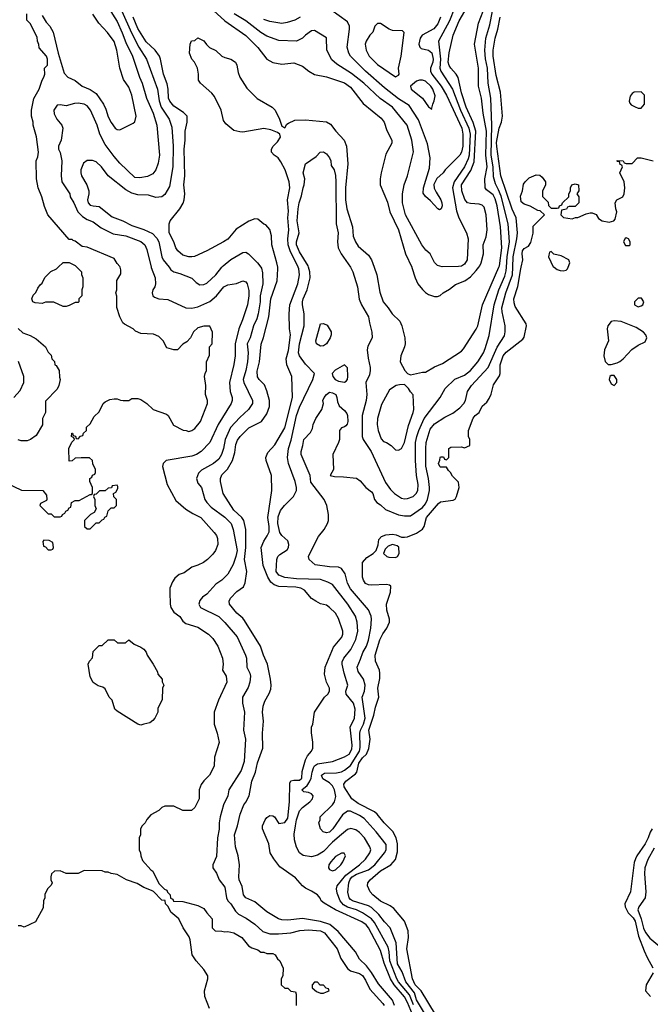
# Model space of a CAD drawing. Header units: inches. Extents: x 1793402 to 1900366, y 320852 to 470679.
# Tile 51 of 256: x 1861000 to 1865212, y 335079 to 341654. Entities that reach past the tile are written whole.
import ezdxf

# ---------------------------------------------------------------- set-up
doc = ezdxf.new("R2010")
doc.units = ezdxf.units.IN
doc.header["$MEASUREMENT"] = 0
doc.layers.add('B8363', color=7, linetype='Continuous')
doc.layers.add('B8364', color=7, linetype='Continuous')

msp = doc.modelspace()

# ---------------------------------------------------------------- linework, layer by layer
at = {"layer": 'B8363', "color": 4}
for points, elevation in [([(1860910, 338562), (1861012.7, 338512.7), (1861154, 338510), (1861179.6, 338479.6), (1861182, 338450), (1861178, 338442), (1861138, 338422), (1861134, 338410), (1861190, 338354), (1861210, 338354), (1861230, 338334), (1861270, 338334), (1861282, 338338), (1861286, 338350), (1861302, 338358), (1861307.3, 338372.7), (1861322, 338378), (1861330, 338394), (1861342, 338398), (1861346, 338430), (1861370, 338442), (1861396.4, 338443.6), (1861470, 338482), (1861478, 338482), (1861486, 338490), (1861486, 338530), (1861468, 338570), (1861468, 338590), (1861482, 338598), (1861487.3, 338612.7), (1861502, 338618), (1861506, 338630), (1861506, 338650), (1861488.4, 338688.4), (1861486, 338710), (1861467.3, 338727.3), (1861410, 338728), (1861370, 338726), (1861351.6, 338708.4), (1861330, 338706), (1861328, 338790), (1861347.3, 338832.7), (1861366, 338850), (1861362, 338862), (1861346, 338870), (1861347.3, 338892.7), (1861352.7, 338892.7), (1861358, 338878), (1861372.7, 338872.7), (1861378, 338858), (1861390, 338854), (1861407.3, 338872.7), (1861422, 338878), (1861427.3, 338892.7), (1861446, 338910), (1861447.3, 338932.7), (1861470, 338954), (1861496.4, 339003.6), (1861530, 339034), (1861558, 339090), (1861570, 339102), (1861603.1, 339116.9), (1861630, 339122), (1861650, 339122), (1861672.7, 339112.7), (1861691.6, 339111.6), (1861728.4, 339111.6), (1861750, 339124.7), (1861790, 339124.7), (1861810, 339118), (1861850, 339091.3), (1861891.1, 339051.1), (1861979.8, 339019.8), (1861992, 339010), (1862027.1, 338947.1), (1862091.6, 338911.6), (1862111.1, 338911.1), (1862130, 338904.7), (1862150, 338911.3), (1862170, 338924.7), (1862208.7, 338970), (1862254, 339090), (1862254, 339110), (1862242, 339150), (1862244, 339210), (1862235.3, 339270), (1862238, 339290), (1862248, 339310), (1862248, 339370), (1862267.3, 339412.7), (1862268, 339470), (1862286, 339490), (1862287.3, 339567.3), (1862270, 339606), (1862230, 339608), (1862190, 339595.3), (1862162, 339570), (1862142, 339530), (1862116.9, 339503.1), (1862090, 339488), (1862054, 339450), (1862030, 339448), (1861983.1, 339463.1), (1861958, 339510), (1861930, 339538), (1861894.6, 339554.6), (1861810, 339558), (1861774.6, 339574.6), (1861758, 339590), (1861700.2, 339620.2), (1861688.7, 339630), (1861669.3, 339669.3), (1861648.4, 339731.6), (1861648.4, 339808.4), (1861642, 339830), (1861648, 339850), (1861648.9, 339911.1), (1861676.4, 339956.4), (1861676.4, 339983.6), (1861671.7, 340000)], 176), ([(1861382.2, 340000), (1861412, 339970), (1861412.7, 339952.7), (1861422, 339930), (1861422, 339870), (1861414, 339850), (1861414, 339810), (1861394, 339790), (1861394, 339770), (1861390, 339766), (1861370, 339766), (1861330, 339746), (1861310, 339738), (1861290, 339738), (1861227.3, 339767.3), (1861172.7, 339767.3), (1861150, 339758), (1861103.1, 339763.1), (1861088.9, 339768.9), (1861082, 339790), (1861090, 339814), (1861108.4, 339831.6), (1861120.2, 339859.8), (1861136.4, 339883.6), (1861150, 339894), (1861168.9, 339931.1), (1861208.9, 339971.1), (1861246, 339990), (1861256.5, 340000)], 176), ([(1861877.5, 340000), (1861878, 339998), (1861904, 339930), (1861908, 339890), (1861902, 339870), (1861888.7, 339850), (1861884, 339830), (1861889.1, 339809.1), (1861900.2, 339800.2), (1861929.3, 339789.3), (1861990, 339785.2), (1862109.5, 339729.5), (1862150, 339727), (1862190, 339735.1), (1862270, 339772.3), (1862314, 339810), (1862362.8, 339870), (1862390, 339882.7), (1862447.1, 339892.9), (1862490, 339908.7), (1862510, 339902), (1862519, 339890), (1862530, 339846), (1862531.6, 339810), (1862522, 339750), (1862489.3, 339650), (1862462.9, 339590), (1862439.6, 339490), (1862438.4, 339410), (1862429.5, 339350.5), (1862402, 339230), (1862406, 339170), (1862419.3, 339130), (1862419.3, 339110), (1862412.7, 339090), (1862326.6, 338950), (1862269.2, 338830), (1862213.2, 338770), (1862182, 338750), (1862150, 338739.1), (1861978, 338710), (1861959, 338690), (1861954, 338670), (1861985.2, 338550), (1862042.5, 338442.5), (1862110, 338385.2), (1862155.5, 338355.5), (1862210, 338329.2), (1862299, 338230), (1862314, 338210), (1862321.2, 338190), (1862324, 338150), (1862309, 338110), (1862290, 338084.7), (1862255.3, 338050), (1862228, 338030), (1862190, 338011), (1862150, 337998), (1862099, 337961), (1862066, 337950), (1862036.4, 337923.6), (1862020.4, 337899.6), (1862003.1, 337856.9), (1862002, 337830), (1862004, 337750), (1862010, 337728), (1862030, 337698), (1862069.1, 337669.1), (1862090, 337638), (1862110, 337622), (1862190, 337597.2), (1862262, 337550), (1862290, 337522), (1862324, 337470), (1862355.3, 337390), (1862359, 337350), (1862354, 337310), (1862379, 337270), (1862384, 337230), (1862328.7, 337110), (1862298, 337030), (1862298, 336950), (1862319, 336890), (1862332.9, 336827.1), (1862302, 336730), (1862298, 336670), (1862268, 336610), (1862230, 336572), (1862213.2, 336546.8), (1862199, 336510), (1862198, 336450), (1862170, 336394), (1862147.3, 336372.7), (1862090, 336372), (1862030, 336402), (1861970, 336402), (1861950, 336392), (1861930, 336372), (1861876.4, 336343.6), (1861850, 336314), (1861838, 336290), (1861818, 336270), (1861808, 336250), (1861808, 336210), (1861798, 336190), (1861798, 336110), (1861808, 336090), (1861808.7, 336070), (1861820.2, 336040.2), (1861876.4, 335976.4), (1861888.4, 335968.4), (1861930, 335886), (1861967.3, 335847.3), (1861982, 335842), (1861987.3, 335827.3), (1862006, 335810), (1862007.3, 335787.3), (1862022, 335782), (1862027.3, 335767.3), (1862090, 335766), (1862190, 335738), (1862230, 335718), (1862248.9, 335688.9), (1862286, 335650), (1862286, 335590), (1862306, 335570), (1862350, 335568), (1862370, 335562), (1862390, 335564), (1862430, 335556), (1862484.1, 335524.1), (1862529.3, 335469.3), (1862550, 335455.3), (1862590, 335442), (1862610, 335428), (1862630, 335428), (1862650, 335418), (1862690, 335418), (1862706, 335410), (1862723.1, 335383.1), (1862738, 335370), (1862760.4, 335320.4), (1862758, 335270), (1862746, 335250), (1862746, 335210), (1862770, 335186), (1862790, 335186), (1862810, 335166), (1862842, 335162), (1862847.3, 335147.3), (1862846, 335070)], 172), ([(1861997.4, 340000), (1862010, 339984), (1862030, 339969), (1862070, 339959), (1862150, 339928), (1862178, 339898), (1862202.7, 339882.7), (1862230, 339885.2), (1862250, 339894), (1862310, 339949.3), (1862350.8, 340000)], 168), ([(1862610.5, 340000), (1862614.5, 339994.5), (1862622.7, 339962.7), (1862625.1, 339890), (1862606, 339810), (1862605.6, 339770), (1862593.6, 339690), (1862584.4, 339655.6), (1862560.7, 339610), (1862538.4, 339530), (1862518.4, 339490), (1862525.6, 339430), (1862521.6, 339370), (1862511.6, 339310), (1862493.6, 339250), (1862496.2, 339230), (1862556, 339110), (1862556, 339090), (1862529.2, 339050), (1862470, 338996.3), (1862407, 338930), (1862371.8, 338850), (1862360.7, 338790), (1862347, 338750), (1862330, 338718.8), (1862294, 338690), (1862213.8, 338646.2), (1862194.2, 338625.8), (1862181.2, 338590), (1862190, 338558), (1862214, 338530), (1862237.2, 338450), (1862249.5, 338429.5), (1862278, 338398), (1862370, 338332), (1862411.8, 338290), (1862425.6, 338250), (1862451.5, 338110), (1862444.5, 338070), (1862424.8, 338015.2), (1862390, 337951.3), (1862350, 337911), (1862310, 337884.7), (1862250, 337818), (1862221.5, 337798.5), (1862204.1, 337775.9), (1862197.2, 337750), (1862207.5, 337727.5), (1862330, 337669.2), (1862370, 337629.2), (1862451.7, 337531.7), (1862509.3, 337410), (1862515.1, 337390), (1862518, 337330), (1862538, 337290), (1862542.7, 337270), (1862537.2, 337230), (1862525.2, 337194.8), (1862489.1, 337129.1), (1862489, 337090), (1862501.2, 337030), (1862496, 336910), (1862509.3, 336850), (1862500.1, 336699.9), (1862479.1, 336640.9), (1862398, 336510), (1862389.3, 336470), (1862361.2, 336410), (1862339, 336330), (1862333.2, 336290), (1862332.1, 336247.9), (1862321.2, 336190), (1862313.6, 336066.4), (1862289.4, 336010.6), (1862289.2, 335990), (1862315.1, 335955.1), (1862332.7, 335910), (1862370, 335862), (1862380.9, 335790), (1862389.2, 335770), (1862410, 335749), (1862440.8, 335700.8), (1862461, 335681), (1862513.8, 335653.8), (1862570, 335613.2), (1862624.9, 335564.9), (1862670, 335549.6), (1862729.6, 335549.6), (1862810, 335556.2), (1862871.9, 335571.9), (1862930, 335575.6), (1863009.6, 335569.6), (1863035.2, 335555.2), (1863120.9, 335450), (1863144.8, 335384.8), (1863190, 335317.2), (1863210, 335302), (1863270, 335285.1), (1863290, 335271.8), (1863310, 335241.2), (1863339.1, 335179.1), (1863425.3, 335085.3), (1863434, 335070)], 168), ([(1863504.4, 335070), (1863490, 335107), (1863396.3, 335216.3), (1863350.8, 335290.8), (1863315.6, 335335.6), (1863270, 335379.3), (1863242, 335430), (1863126.1, 335566.1), (1863071.8, 335611.8), (1863008.5, 335631.5), (1862890, 335651.5), (1862790, 335640.7), (1862750, 335642.9), (1862728.7, 335650), (1862650, 335696), (1862570, 335762.7), (1862509.6, 335789.6), (1862496, 335810), (1862486.6, 335866.6), (1862466.6, 335910), (1862463.7, 335930), (1862469.3, 336010.7), (1862459.5, 336070), (1862440.7, 336130), (1862434, 336210), (1862454.5, 336270), (1862471.9, 336348.1), (1862497.2, 336410), (1862511.5, 336428.5), (1862531.8, 336470), (1862551.5, 336568.5), (1862575.1, 336630), (1862589.5, 336690.5), (1862624, 336790), (1862620.9, 336890), (1862629.4, 336970), (1862622, 337030), (1862627, 337070), (1862637.5, 337102.5), (1862666.8, 337153.2), (1862676.6, 337183.4), (1862679.3, 337210), (1862676, 337250), (1862656, 337350), (1862629.3, 337410), (1862609.3, 337470), (1862502, 337642), (1862490, 337657.2), (1862449.7, 337689.6), (1862402, 337750), (1862399, 337770), (1862409, 337790), (1862450, 337834.8), (1862494, 337866), (1862506.8, 337893.2), (1862516.3, 337970), (1862501.7, 338050), (1862510.9, 338130), (1862509.6, 338249.6), (1862498, 338310), (1862483.7, 338330), (1862430, 338379.3), (1862359.3, 338490), (1862340.9, 338570), (1862340.9, 338590), (1862350, 338614.8), (1862388, 338652), (1862422, 338710), (1862437.4, 338762.6), (1862442.8, 338817.2), (1862454.2, 338845.8), (1862472.3, 338870), (1862531.3, 338928.7), (1862616, 338970), (1862650, 339022.8), (1862667.6, 339070), (1862667.6, 339110), (1862650, 339175.3), (1862634.3, 339214.3), (1862599.3, 339250), (1862587.9, 339267.9), (1862585.6, 339305.6), (1862601.3, 339370), (1862613.1, 339486.9), (1862629.6, 339530.4), (1862664.7, 339670), (1862677.4, 339790), (1862719.6, 339910), (1862725.1, 339990), (1862723.4, 340000)], 164), ([(1863623.9, 335010), (1863590, 335091.6), (1863570, 335128.2), (1863501.4, 335210), (1863476.8, 335250), (1863434.7, 335354.7), (1863410, 335439.3), (1863330, 335589.3), (1863313.6, 335610), (1863286, 335630), (1863110, 335709.7), (1863034.5, 335754.5), (1863013.2, 335770), (1863006.6, 335786.6), (1862988.7, 335810), (1862950, 335835.3), (1862910, 335854), (1862890, 335869), (1862843.3, 335923.3), (1862737.2, 335997.2), (1862697.2, 336050), (1862674, 336090), (1862665.2, 336150), (1862620.9, 336250), (1862622.9, 336270), (1862639.5, 336310), (1862650, 336326.8), (1862670, 336339.1), (1862690, 336337.3), (1862701, 336330), (1862730, 336287.3), (1862770, 336294), (1862790, 336321), (1862802.6, 336430), (1862804.2, 336555.8), (1862810, 336570.5), (1862830, 336576.4), (1862870, 336576.3), (1862883.7, 336590), (1862887.5, 336632.5), (1862909.5, 336710.5), (1862921.6, 336738.4), (1862949, 336770), (1862957.2, 336790), (1862959, 336830), (1862948.9, 336891.1), (1862948.9, 336928.9), (1862957.2, 336950), (1862969.2, 337030), (1863035.3, 337130), (1863058, 337150), (1863068.7, 337170), (1863068.7, 337190), (1863049, 337230), (1863036.4, 337283.6), (1863041.2, 337330), (1863096.2, 337463.8), (1863152.3, 337530), (1863159.3, 337550), (1863159.3, 337570), (1863130, 337655.3), (1863109, 337690), (1863069.5, 337729.5), (1863050, 337744), (1863010, 337754), (1862978, 337770), (1862949.3, 337789.3), (1862903.3, 337843.3), (1862877.1, 337857.1), (1862844, 337864), (1862730, 337867.7), (1862699.4, 337879.4), (1862678.3, 337898.3), (1862657.3, 337930), (1862626.3, 338010), (1862614, 338130), (1862629.7, 338170.4), (1862653.4, 338206.6), (1862665.6, 338234.4), (1862666.3, 338270), (1862656.9, 338330), (1862684, 338510), (1862681.2, 338610), (1862647.3, 338710), (1862645.1, 338730), (1862657.1, 338762.9), (1862705.1, 338814.9), (1862770.9, 338929.1), (1862822.4, 339130), (1862818, 339270), (1862785.1, 339350), (1862780.7, 339390), (1862794.5, 339445.5), (1862809.6, 339549.6), (1862803, 339590), (1862799.7, 339690), (1862804.2, 339750), (1862857.4, 339890), (1862868.2, 339950), (1862864.7, 339990), (1862859.9, 340000)], 156), ([(1863630, 335075.1), (1863602.7, 335142.7), (1863530, 335229.7), (1863519.2, 335250), (1863472, 335370), (1863468.5, 335430), (1863460.1, 335460.1), (1863370, 335625.1), (1863349.8, 335649.8), (1863290.8, 335690.8), (1863249.2, 335710), (1863190, 335727.2), (1863163.5, 335743.5), (1863139.5, 335770), (1863120.1, 335820.1), (1863117, 335850), (1863120.9, 335870), (1863177.8, 335942.2), (1863269.4, 336010), (1863310, 336047.7), (1863339.5, 336090), (1863344.5, 336110), (1863339.5, 336130), (1863302.7, 336190), (1863270, 336225.2), (1863244.5, 336244.5), (1863211.9, 336251.9), (1863190, 336245.1), (1863150, 336213.3), (1863090, 336160.5), (1863030, 336098.4), (1862990, 336075.1), (1862950, 336062.7), (1862893.6, 336073.6), (1862869.5, 336089.5), (1862849.3, 336129.3), (1862836.4, 336176.4), (1862834, 336214), (1862842.4, 336270), (1862850, 336311.3), (1862869.5, 336370), (1862888, 336392), (1862937.2, 336430), (1862955.1, 336450), (1862959.3, 336470), (1862950, 336484), (1862930, 336492.7), (1862898, 336498), (1862884, 336510), (1862919.5, 336540.5), (1862936.5, 336563.5), (1862947.1, 336590), (1862952.8, 336630), (1862962, 336658), (1862970, 336670.6), (1862990, 336683.8), (1863090, 336699.5), (1863170, 336730.3), (1863199.6, 336750), (1863218, 336782), (1863221.7, 336810), (1863206.6, 336930), (1863237, 336990), (1863241.1, 337050), (1863229.7, 337090), (1863181.6, 337150), (1863178.4, 337170), (1863192, 337210), (1863167.6, 337290), (1863153.2, 337350), (1863153.6, 337366.4), (1863165.2, 337390), (1863211.4, 337448.6), (1863244.4, 337515.6), (1863258.4, 337570), (1863254, 337630), (1863243.7, 337670), (1863192, 337750), (1863090, 337881.2), (1863058, 337898), (1863010, 337914.5), (1862850, 337919.6), (1862770, 337929.5), (1862730, 337944), (1862713.2, 337970), (1862718, 338050), (1862725.2, 338070), (1862736.5, 338083.5), (1862786.3, 338113.7), (1862796, 338130), (1862798, 338150), (1862790, 338173.2), (1862750, 338209.2), (1862738.4, 338230), (1862724.7, 338290), (1862725.6, 338334.4), (1862743, 338377), (1862769.2, 338410), (1862829.2, 338470), (1862849.2, 338510), (1862849.2, 338530), (1862839.3, 338570), (1862796, 338690), (1862789, 338730), (1862795.1, 338790), (1862814.3, 338845.7), (1862850, 339011), (1862870, 339066), (1862959, 339250), (1862968.7, 339290), (1862910, 339352.3), (1862868.4, 339408.4), (1862862.4, 339430), (1862868, 339490), (1862899.5, 339610), (1862901.2, 339690), (1862889.4, 339749.4), (1862889.6, 339770), (1862894, 339790), (1862920.9, 339850), (1862939.7, 339930), (1862937.4, 339970), (1862928.8, 340000)], 152), ([(1863716.8, 334996.8), (1863650, 335109.6), (1863636, 335156), (1863579.8, 335230), (1863555.1, 335295), (1863524, 335350), (1863514.3, 335490), (1863475.1, 335590), (1863437.2, 335630), (1863399.5, 335679.5), (1863350, 335725.6), (1863330, 335736.9), (1863224, 335770), (1863210, 335778), (1863201.6, 335790), (1863192, 335828), (1863199.1, 335890), (1863206.4, 335913.6), (1863221.1, 335930), (1863250, 335948), (1863330, 335975.8), (1863371.8, 336010), (1863437, 336090), (1863447, 336110), (1863447, 336147), (1863382, 336230), (1863300.1, 336320.1), (1863270, 336340.7), (1863210, 336369), (1863190, 336368.7), (1863156.8, 336343.2), (1863090.8, 336250), (1863070, 336229.2), (1863050, 336224), (1863028, 336230), (1863008.7, 336250), (1862998, 336290), (1863008, 336310), (1863008, 336330), (1863090, 336412), (1863102, 336430), (1863112.7, 336467.3), (1863103.7, 336510), (1863090, 336537.2), (1863070, 336558), (1863025.1, 336585.1), (1863016, 336610), (1863036.6, 336623.4), (1863115.4, 336624.6), (1863149.6, 336630.4), (1863170, 336642), (1863210, 336673.4), (1863269.7, 336770), (1863273.9, 336793.9), (1863272.6, 336890), (1863276.9, 336910), (1863296.8, 336950), (1863306.6, 336990), (1863286.6, 337130), (1863302.7, 337170), (1863306.6, 337210), (1863296, 337250), (1863260.1, 337300.1), (1863253.6, 337330), (1863277, 337383), (1863291.1, 337428.9), (1863315.6, 337470), (1863329.4, 337509.4), (1863345.1, 337590), (1863349.5, 337650), (1863347, 337670), (1863330, 337713.2), (1863210, 337854), (1863189.5, 337890), (1863173.8, 337953.8), (1863150, 337989), (1863130, 337997.2), (1863070, 337999.3), (1862973.2, 338013.2), (1862934, 338050), (1862929.2, 338070), (1862941.5, 338098.5), (1862996.5, 338203.5), (1863034, 338250), (1863056, 338290), (1863062.7, 338310), (1863062.7, 338350), (1863052.3, 338410), (1863032.7, 338450), (1862945.6, 338565.6), (1862939.3, 338610), (1862879.5, 338750), (1862879.5, 338770), (1862892, 338810), (1862897.2, 338850), (1862942, 338898), (1862956.5, 338923.5), (1862961.2, 338950), (1862977.2, 338990), (1863017.2, 339050), (1863029, 339090), (1863024, 339110), (1863034, 339130), (1863050, 339151.3), (1863070, 339166), (1863090, 339162.8), (1863110.8, 339150), (1863118.8, 339130), (1863122, 339102), (1863134.4, 339074.4), (1863170, 339044.7), (1863184.5, 339024.5), (1863190.4, 339010.4), (1863192.7, 338970), (1863187.5, 338952.5), (1863178.5, 338941.5), (1863170, 338934), (1863150, 338928.7), (1863136, 338910), (1863135.5, 338850), (1863130.5, 338830), (1863090.7, 338750), (1863096, 338650), (1863074, 338610), (1863103.5, 338603.5), (1863162, 338602), (1863250, 338591.3), (1863274.4, 338574.4), (1863311.3, 338530), (1863350, 338501), (1863358.8, 338490), (1863370.6, 338450.6), (1863386, 338430), (1863410, 338414.8), (1863444, 338384), (1863530, 338348), (1863570, 338340.5), (1863610, 338340.7), (1863690, 338396.3), (1863710, 338420.7), (1863723.6, 338450), (1863736.2, 338510), (1863736.2, 338530), (1863729.6, 338590), (1863712.3, 338672.3), (1863712.6, 338790), (1863715.8, 338830), (1863741.4, 338918.6), (1863770, 338954.9), (1863840.1, 338999.9), (1863893.1, 339026.9), (1863939.1, 339060.9), (1863966, 339090), (1863977, 339110), (1863990, 339170.8), (1864017, 339210), (1864128.5, 339331.6), (1864190, 339467.3), (1864237.2, 339542.8), (1864243.7, 339570), (1864242.9, 339610), (1864222, 339702), (1864219.7, 339730), (1864247.3, 339830), (1864290.9, 339950), (1864293.4, 340000)], 148), ([(1863776.3, 335010), (1863681.3, 335170), (1863642.6, 335210), (1863623.1, 335250), (1863585.1, 335450), (1863595.9, 335524.1), (1863594, 335570), (1863570, 335634), (1863499.3, 335719.3), (1863475.6, 335735.6), (1863410, 335767.6), (1863358, 335810), (1863342, 335830), (1863323.7, 335870), (1863326, 335890), (1863340.9, 335910), (1863409.8, 335970.2), (1863479.3, 336010), (1863510, 336046.8), (1863522.7, 336097.3), (1863523, 336150), (1863515.1, 336190), (1863491.8, 336231.8), (1863434.5, 336290), (1863388.5, 336348.4), (1863370, 336365.1), (1863260.1, 336420.1), (1863219.6, 336450), (1863167.6, 336530), (1863164.5, 336550), (1863178, 336570), (1863242.6, 336617.4), (1863251.1, 336630), (1863265, 336690), (1863290, 336725.7), (1863317, 336750), (1863332.8, 336787.2), (1863340.5, 336850), (1863331.1, 336910), (1863365.7, 337010), (1863376.2, 337063.8), (1863398.4, 337130), (1863391.8, 337190), (1863404.8, 337255.2), (1863406.6, 337290), (1863402.7, 337310), (1863376, 337370), (1863375.1, 337410), (1863406.5, 337513.5), (1863426.5, 337553.5), (1863452.7, 337590), (1863469.3, 337630), (1863469.3, 337650), (1863452.3, 337710), (1863449.3, 337750), (1863476, 337830), (1863478, 337870), (1863470, 337878), (1863450, 337882), (1863350, 337877.2), (1863330, 337879), (1863310, 337889.2), (1863296, 337910), (1863289.6, 337930), (1863289.4, 338030), (1863318, 338062), (1863362, 338090), (1863382, 338110), (1863393.6, 338146.4), (1863398, 338182), (1863416.5, 338203.5), (1863445.4, 338214.6), (1863490, 338217.3), (1863513.7, 338213.7), (1863550, 338198.8), (1863570, 338198.8), (1863590, 338200.7), (1863650, 338224), (1863690, 338251), (1863700.9, 338270), (1863716.2, 338330), (1863796.6, 338423.4), (1863810, 338434.8), (1863894.6, 338445.4), (1863908.4, 338451.6), (1863918, 338470), (1863935.3, 338530), (1863930, 338566), (1863890, 338606), (1863878, 338630), (1863863.1, 338643.1), (1863850, 338666), (1863810, 338666), (1863806, 338670), (1863798, 338690), (1863807.3, 338712.7), (1863808, 338730), (1863810, 338734), (1863830, 338734), (1863838, 338718), (1863850, 338714), (1863866, 338730), (1863866, 338790), (1863880.4, 338799.6), (1863950, 338802), (1863970, 338794), (1864006, 338810), (1864006, 338850), (1863998, 338870), (1863998, 338910), (1864030, 338992), (1864042, 339010), (1864069, 339031), (1864090, 339072), (1864120.4, 339099.6), (1864136.4, 339123.6), (1864150, 339154), (1864164.8, 339215.2), (1864205.4, 339274.6), (1864209.5, 339290.5), (1864209.6, 339350), (1864229.6, 339410), (1864250, 339433), (1864360.2, 339519.8), (1864370, 339534), (1864385.2, 339610), (1864382, 339622), (1864310, 339738), (1864302, 339762), (1864300.9, 339790), (1864328, 339872), (1864346.6, 339990), (1864349, 340000)], 144), ([(1863210.5, 340000), (1863224.9, 339970), (1863257.3, 339870), (1863267.9, 339787.9), (1863282.8, 339750), (1863330.8, 339670), (1863336, 339630), (1863352.7, 339567.3), (1863354, 339530), (1863325.4, 339474.6), (1863322, 339450), (1863327.1, 339392.9), (1863342, 339330), (1863342, 339310), (1863336.8, 339283.2), (1863311.3, 339230), (1863318.8, 339150), (1863314, 339110), (1863288, 339010), (1863287.7, 338870), (1863293.4, 338850), (1863347.7, 338770), (1863443.1, 338563.1), (1863476.7, 338516.7), (1863502.8, 338490), (1863550, 338458.8), (1863570, 338454.8), (1863590, 338457.3), (1863628.7, 338470), (1863649.3, 338490), (1863658.4, 338510), (1863661.6, 338550), (1863649.6, 338610), (1863643.6, 338710), (1863644.2, 338830), (1863651.8, 338870), (1863665.6, 338910), (1863701.6, 338990), (1863809, 339130), (1863842, 339190), (1863907.5, 339252.5), (1863970, 339280.7), (1864010, 339310.7), (1864060.9, 339370), (1864098, 339430), (1864110, 339458), (1864135.9, 339544.1), (1864168.2, 339750), (1864201.1, 339850), (1864239.6, 339940.4), (1864250, 339976), (1864251.4, 340000)], 152), ([(1863368.3, 340000), (1863386, 339950), (1863406.4, 339833.6), (1863427.3, 339770), (1863461, 339730), (1863486.8, 339690), (1863539.5, 339639.5), (1863553.4, 339610), (1863573, 339530), (1863574, 339490), (1863570.7, 339470), (1863546, 339410), (1863542, 339370), (1863572, 339310), (1863590, 339292), (1863610, 339282), (1863690, 339301), (1863710, 339301), (1863770, 339334.8), (1863823.2, 339356.8), (1863950, 339441), (1863964.1, 339455.9), (1864050, 339586), (1864060.9, 339610), (1864092, 339750), (1864201.1, 340000)], 156), ([(1863618.3, 340000), (1863618.8, 339998.8), (1863640.7, 339930), (1863658.8, 339890), (1863690, 339851), (1863710, 339831), (1863730, 339818.8), (1863770, 339806), (1863790, 339804.7), (1863808.9, 339811.1), (1863828, 339830), (1863870, 339854), (1863910, 339885.5), (1863974, 339910), (1864010, 339936.3), (1864050, 339979.1), (1864066, 340000)], 164), ([(1864568.9, 340000), (1864590, 339985.5), (1864610, 339978), (1864630, 339976.3), (1864650, 339981), (1864659, 339990), (1864663.1, 340000)], 144), ([(1860990, 339592), (1861022, 339562), (1861070, 339544.7), (1861110, 339522), (1861172, 339470), (1861190, 339434), (1861210, 339414), (1861214, 339390), (1861231.6, 339371.6), (1861234, 339350), (1861243.6, 339343.6), (1861264.7, 339310), (1861266, 339266), (1861271.3, 339250), (1861262, 339210), (1861250, 339186), (1861172.7, 339107.3), (1861172, 339030), (1861152, 338990), (1861151.6, 338948.4), (1861110, 338878), (1861072, 338850), (1861050, 338842), (1861010, 338842), (1860990, 338848)], 176), ([(1860962, 339130), (1861003.1, 339176.9), (1861028, 339230), (1861028, 339270), (1860992.1, 339372.1)], 176), ([(1865224.7, 336250), (1865210.6, 336229.4), (1865198.4, 336190), (1865178.7, 336150), (1865121.6, 336070), (1865112.4, 336050), (1865105.2, 336025.2), (1865078.8, 335830), (1865043, 335750), (1865044.9, 335730), (1865064.6, 335690), (1865096.8, 335656.8), (1865110, 335633.4), (1865133.2, 335533.2), (1865170, 335436), (1865190, 335391), (1865230, 335322)], 144), ([(1865237.7, 336122.2), (1865194.7, 336045.3), (1865175.8, 335990), (1865172.4, 335950), (1865181.6, 335830), (1865178, 335790), (1865136.3, 335730), (1865128, 335710), (1865150.2, 335650.2), (1865166.5, 335586.5), (1865179.1, 335559.1), (1865210, 335520.5), (1865290, 335453)], 148), ([(1862268, 335050), (1862236, 335130), (1862234.8, 335170), (1862256, 335250), (1862256, 335270), (1862230.6, 335310.6), (1862178, 335370), (1862152, 335410), (1862138, 335510), (1862131.3, 335530), (1862091.3, 335590), (1862062, 335650), (1862010, 335694), (1861992.7, 335732.7), (1861974, 335750), (1861972.7, 335772.7), (1861950, 335774), (1861892.7, 335832.7), (1861879.6, 335839.6), (1861830, 335858), (1861785.4, 335885.4), (1861714, 335910), (1861650, 335944.7), (1861610, 335952), (1861590, 335962), (1861570, 335962), (1861550, 335971.3), (1861430, 335972), (1861390, 335952), (1861310, 335951.3), (1861270, 335971), (1861232.5, 335967.5), (1861213.2, 335950), (1861208.7, 335930), (1861208, 335910), (1861218, 335890), (1861210, 335874), (1861186, 335850), (1861168.4, 335811.6), (1861168, 335790), (1861158, 335770), (1861156.4, 335723.6), (1861106, 335630), (1861030, 335594), (1861010, 335602), (1860990, 335602)], 172), ([(1865230.3, 335289.6), (1865184, 335210), (1865181, 335170), (1865213.4, 335130)], 144)]:
    msp.add_lwpolyline(points, dxfattribs=dict(at, elevation=elevation))
for points, elevation in [([(1865130, 339794), (1865106.8, 339770), (1865106.8, 339750), (1865130, 339736), (1865150, 339742.8), (1865162, 339750), (1865168.7, 339770), (1865153.6, 339793.6)], 144), ([(1864970, 339643.7), (1864950, 339639), (1864927.3, 339610), (1864924, 339590), (1864933.4, 339510), (1864906.8, 339450), (1864901, 339410), (1864911, 339371), (1864930, 339352), (1864951.1, 339351.1), (1864990, 339362.8), (1865009.4, 339370.6), (1865031.8, 339388.2), (1865089.6, 339450.4), (1865130, 339481), (1865177.2, 339502.8), (1865188.7, 339530), (1865182, 339550), (1865166.3, 339566.3), (1865118.4, 339598.4), (1865017.6, 339637.6)], 144), ([(1863010, 339474), (1862982, 339490), (1862979, 339510), (1863010, 339622), (1863030, 339624.7), (1863054.8, 339614.8), (1863081, 339570), (1863081, 339550), (1863074.8, 339530), (1863050, 339489), (1863030, 339475.3)], 148), ([(1863170, 339349), (1863106.9, 339313.1), (1863086.8, 339290), (1863090.6, 339270), (1863107.3, 339250), (1863130, 339240.4), (1863170, 339234), (1863181.2, 339238.8), (1863189.2, 339250), (1863192.3, 339270), (1863189.3, 339329.3)], 152), ([(1864970, 339278), (1864950, 339278), (1864942, 339270), (1864938, 339250), (1864950, 339222), (1864970, 339212), (1864988, 339230), (1864988, 339250)], 144), ([(1863570, 339218), (1863536.4, 339216.4), (1863514, 339210), (1863470, 339182), (1863415.9, 339084.1), (1863390.7, 338990), (1863387.7, 338950), (1863394, 338910), (1863414.4, 338854.4), (1863430, 338838), (1863450.7, 338830.7), (1863482, 338810), (1863510, 338782), (1863530, 338778), (1863550, 338791.3), (1863569.2, 338830), (1863596.6, 338943.4), (1863629.2, 339030), (1863632.7, 339050), (1863628.7, 339148.7), (1863610, 339168), (1863598, 339190)], 156), ([(1861650, 338546), (1861618, 338542), (1861612.7, 338527.3), (1861590, 338526), (1861571.6, 338508.4), (1861532.7, 338507.3), (1861510, 338486), (1861498, 338482), (1861494, 338470), (1861502, 338450), (1861502, 338410), (1861511.6, 338388.4), (1861496.9, 338363.1), (1861474, 338350), (1861434, 338310), (1861434, 338270), (1861450, 338254), (1861470, 338254), (1861510, 338294), (1861530, 338294), (1861550, 338314), (1861562, 338318), (1861568, 338332), (1861582, 338338), (1861590, 338374), (1861610, 338394), (1861630, 338394), (1861646, 338410), (1861646, 338450), (1861628.4, 338468.4), (1861626, 338490), (1861642, 338498), (1861656.4, 338523.6), (1861656.4, 338536.4)], 176), ([(1861162, 338178), (1861154, 338170), (1861158, 338138), (1861172.7, 338132.7), (1861190, 338114), (1861210, 338114), (1861222, 338118), (1861226, 338130), (1861222, 338162), (1861196.4, 338176.4)], 176), ([(1863490, 338149), (1863462, 338138), (1863441.4, 338118.6), (1863431, 338090), (1863451.3, 338070), (1863464.9, 338064.9), (1863510, 338062), (1863524, 338070), (1863535.1, 338090), (1863532.3, 338132.3), (1863521.2, 338141.2)], 144), ([(1861810, 336942), (1861790, 336948.7), (1861650, 337035.3), (1861635.3, 337050), (1861618, 337110), (1861598, 337130), (1861570, 337186), (1861556.4, 337196.4), (1861524.7, 337204.7), (1861490, 337228.7), (1861470, 337266), (1861458, 337350), (1861466, 337370), (1861487.3, 337392.7), (1861490, 337434), (1861530, 337474), (1861550, 337474), (1861590, 337512), (1861630, 337512), (1861652.7, 337492.7), (1861670, 337492), (1861707.3, 337492.7), (1861730, 337512), (1861763.6, 337483.6), (1861810, 337464.7), (1861830, 337451.3), (1861844.7, 337430), (1861851.3, 337410), (1861892, 337350), (1861919.6, 337299.6), (1861923.6, 337283.6), (1861952, 337250), (1861952.7, 337232.7), (1861962, 337210), (1861954, 337190), (1861952.7, 337112.7), (1861923.6, 337056.4), (1861922, 337030), (1861902.8, 336990), (1861890, 336974), (1861870, 336959), (1861830, 336948.7)], 172), ([(1863150, 336088.7), (1863110, 336065.2), (1863077.3, 336030), (1863064.9, 336010), (1863062.8, 335990), (1863070, 335978), (1863090, 335970.8), (1863110, 335977.3), (1863145.2, 336010), (1863159, 336030), (1863175.3, 336070), (1863168, 336088)], 156), ([(1862990, 335226), (1862970, 335226), (1862954, 335210), (1862954, 335190), (1862983.6, 335163.6), (1863010, 335154), (1863030, 335154), (1863050, 335162), (1863066, 335170), (1863062, 335182), (1863047.3, 335187.3), (1863030, 335206), (1863007.3, 335207.3)], 172)]:
    msp.add_lwpolyline(points, close=True, dxfattribs=dict(at, elevation=elevation))
at = {"layer": 'B8364', "color": 4}
for points, elevation in [([(1861671.7, 340000), (1861670, 340006), (1861650, 340026), (1861630, 340058), (1861450, 340134), (1861418, 340138), (1861370, 340175.3), (1861358, 340178), (1861350, 340186), (1861330, 340186), (1861189, 340350), (1861166.3, 340406.3), (1861149, 340470), (1861122.7, 340530), (1861113.2, 340590), (1861109, 340710), (1861122, 340738), (1861125.2, 340770), (1861111.8, 340871.8), (1861089.4, 340949.4), (1861089.3, 340970), (1861079.5, 341010), (1861078.4, 341050), (1861093.6, 341126.4), (1861129.2, 341190), (1861149.3, 341250.7), (1861162, 341270), (1861168, 341290), (1861166, 341330), (1861186, 341350), (1861186, 341390), (1861178, 341410), (1861130, 341466), (1861127.3, 341487.3), (1861118, 341510), (1861116.4, 341536.4), (1861068.9, 341628.9), (1861048, 341650), (1861048.4, 341691.6)], 176), ([(1861150, 341682), (1861176.9, 341636.9), (1861202, 341610), (1861224.7, 341570), (1861256, 341430), (1861296.9, 341296.9), (1861322, 341270), (1861370, 341246.8), (1861418, 341210), (1861470, 341186.8), (1861510, 341161), (1861558.8, 341090), (1861575.5, 341055.5), (1861590, 341004.7), (1861610, 340966), (1861638, 340930), (1861650, 340921), (1861670, 340918), (1861758, 340962), (1861768.9, 340971.1), (1861779, 341010), (1861749.3, 341150), (1861730, 341202), (1861693.6, 341253.6), (1861669.3, 341329.3), (1861649.3, 341450), (1861630, 341508.7), (1861587.5, 341567.5), (1861529.3, 341630), (1861489.3, 341690)], 176), ([(1861592.8, 341732.8), (1861650, 341641.2), (1861685.2, 341565.2), (1861710, 341501.2), (1861753.6, 341410), (1861800.7, 341270), (1861818.4, 341230), (1861847.3, 341130), (1861891.6, 341030), (1861915.6, 340950), (1861934, 340750), (1861924.1, 340695.9), (1861910, 340652), (1861890, 340624.7), (1861852.7, 340607.3), (1861802, 340598), (1861770, 340600.7), (1861670, 340696), (1861630, 340741), (1861570, 340821), (1861536.3, 340890), (1861516.4, 340950), (1861472.7, 341050), (1861450, 341079.1), (1861430, 341090.4), (1861390, 341097.1), (1861365.4, 341094.6), (1861310, 341078.8), (1861270, 341084.7), (1861250, 341082), (1861229, 341050), (1861230, 341026), (1861248.7, 340990), (1861282, 340950), (1861289, 340930), (1861277.2, 340850), (1861259, 340810), (1861259, 340790), (1861270, 340766), (1861281.2, 340710), (1861277.2, 340610), (1861281.2, 340570), (1861335.3, 340490), (1861338, 340470), (1861362, 340430), (1861389.2, 340370), (1861420.1, 340340.1), (1861450, 340319.3), (1861490, 340302.7), (1861543.9, 340263.9), (1861624.2, 340224.2), (1861710, 340209.5), (1861810, 340172), (1861836, 340150), (1861850, 340118), (1861877.5, 340000)], 172), ([(1861682.6, 341710), (1861746.7, 341566.7), (1861796.9, 341470), (1861847.3, 341390), (1861920.5, 341190), (1861932.7, 341112.7), (1861946, 341070), (1861998, 340990), (1862015.6, 340935.6), (1862025.1, 340810), (1862022.9, 340670), (1861999.6, 340540.4), (1861970, 340486.8), (1861950, 340470.8), (1861910, 340466.8), (1861860.7, 340480.7), (1861790, 340483), (1861750, 340494.9), (1861710, 340518), (1861590.8, 340610), (1861546.8, 340670), (1861510, 340704.7), (1861487.3, 340712.7), (1861450, 340714), (1861425.2, 340694.8), (1861409.5, 340650.5), (1861409.3, 340630), (1861412.7, 340610), (1861449.4, 340550), (1861462.7, 340510), (1861462.7, 340490), (1861452.7, 340450), (1861458, 340430), (1861470, 340416), (1861490, 340409.5), (1861530, 340406), (1861616.9, 340336.9), (1861690, 340311.3), (1861750, 340278.7), (1861830, 340253.6), (1861886.5, 340226.5), (1861915.6, 340195.6), (1861929.5, 340170), (1861949.6, 340070), (1861958, 340050), (1861997.4, 340000)], 168), ([(1862294.4, 341714.4), (1862370, 341645.5), (1862510, 341548), (1862590, 341467.3), (1862650.5, 341390.5), (1862690, 341366.8), (1862750, 341356), (1862830, 341364.7), (1862890, 341342.8), (1862931.3, 341310), (1862970, 341287.3), (1863050, 341272.7), (1863170, 341232.7), (1863210, 341202), (1863294.2, 341094.2), (1863415.2, 340995.2), (1863434.8, 340970), (1863453.2, 340913.2), (1863484.7, 340850), (1863484.7, 340830), (1863445.2, 340754.8), (1863414, 340630), (1863406.8, 340590), (1863406.8, 340550), (1863456.1, 340436.1), (1863473, 340370), (1863530.6, 340250), (1863577.3, 340090), (1863618.3, 340000)], 164), ([(1863905.1, 341730), (1863870, 341646.8), (1863798.4, 341510), (1863809.8, 341390), (1863806.3, 341330), (1863813.3, 341310), (1863890.7, 341190.7), (1863944.2, 341050), (1864000.4, 340930), (1864008.7, 340890), (1864001.8, 340750), (1863995.8, 340724.2), (1863970, 340670.5), (1863902.6, 340570), (1863891.2, 340530), (1863917.6, 340377.6), (1863933.2, 340330), (1863985.2, 340230), (1863996, 340190), (1863989.6, 340050.4), (1863970, 340020.7), (1863950, 340008), (1863930, 340005.5), (1863822.8, 340002.8), (1863790, 340012), (1863770, 340032), (1863741, 340090), (1863713.7, 340113.7), (1863686, 340150), (1863577.1, 340350), (1863556.3, 340430), (1863557.3, 340490), (1863567.3, 340550), (1863590.8, 340610), (1863630.5, 340770.5), (1863619.1, 340850), (1863588.5, 340948.5), (1863490.5, 341070), (1863407.6, 341127.6), (1863299.1, 341230), (1863215.2, 341295.3), (1863117.5, 341357.5), (1863085.2, 341385.2), (1863051, 341450), (1863050, 341532), (1862970, 341581), (1862950, 341578), (1862909.6, 341550.4), (1862889.5, 341530.5), (1862850, 341510.7), (1862730, 341514), (1862650, 341544), (1862610, 341567.7), (1862510, 341645.5), (1862433, 341693)], 168), ([(1863809.7, 341670), (1863793.9, 341626.1), (1863767, 341593), (1863689.3, 341550), (1863674.5, 341530), (1863667, 341490), (1863672.7, 341470), (1863681.7, 341461.7), (1863730, 341449.6), (1863753, 341433), (1863762.7, 341390), (1863760.4, 341370), (1863744.2, 341330), (1863743.6, 341310), (1863753.3, 341290), (1863814.7, 341210), (1863849.7, 341150), (1863952.3, 340930), (1863960.4, 340890), (1863958.9, 340810), (1863951.1, 340768.9), (1863939.3, 340750), (1863842, 340650), (1863829.1, 340630.9), (1863786, 340594), (1863766.3, 340553.7), (1863769.3, 340529.3), (1863780.9, 340500.9), (1863813.2, 340450), (1863819, 340430), (1863822, 340410), (1863815.3, 340390), (1863804.7, 340384.7), (1863794, 340390), (1863743.6, 340443.6), (1863710, 340472), (1863696, 340496), (1863697.3, 340530), (1863738, 340662), (1863741.6, 340730), (1863724.1, 340824.1), (1863664.4, 340984.4), (1863600.9, 341080.9), (1863530, 341126), (1863437.7, 341197.7), (1863310.6, 341310), (1863210.4, 341410.4), (1863199.1, 341430), (1863187.7, 341470), (1863202.8, 341590), (1863202.8, 341610), (1863190, 341638.8), (1863078.5, 341718.5)], 172), ([(1864066, 340000), (1864073.6, 340010), (1864082.9, 340030), (1864097.6, 340090), (1864096.2, 340150), (1864116.4, 340203.6), (1864121.7, 340250), (1864115.8, 340350), (1864101.6, 340401.6), (1864090, 340414.7), (1864070, 340421.4), (1864010, 340425.4), (1863991.2, 340431.2), (1863973.9, 340453.9), (1863953, 340510), (1863951.6, 340550), (1864013.5, 340646.5), (1864035, 340705), (1864046, 340910), (1864030, 340966.6), (1863982.3, 341070), (1863950, 341165.2), (1863927.9, 341267.9), (1863916, 341290), (1863879.5, 341330), (1863868.5, 341348.4), (1863863, 341370), (1863867.9, 341432.1), (1863895.6, 341550), (1863935.2, 341644.8), (1863973.3, 341710)], 164), ([(1864201.1, 340000), (1864205.4, 340010), (1864220.4, 340130), (1864211, 340270), (1864189.7, 340410.3), (1864176.4, 340456.4), (1864163.1, 340483.1), (1864116.9, 340516.9), (1864109.6, 340530), (1864107.1, 340590), (1864122.4, 340670), (1864112.5, 340750), (1864118.5, 340910), (1864096.8, 341030), (1864084.7, 341130), (1864063.5, 341210), (1864065.1, 341330), (1864037.6, 341490), (1864063.6, 341630), (1864095.8, 341710)], 156), ([(1864251.4, 340000), (1864255.5, 340070), (1864271, 340171), (1864263.5, 340290), (1864214.9, 340474.9), (1864198.5, 340518.5), (1864177.3, 340557.2), (1864164.1, 340604.1), (1864162.2, 340670), (1864148.9, 340750), (1864154.5, 340950), (1864146.6, 341130), (1864128, 341230), (1864124, 341330), (1864112.2, 341392.2), (1864107.1, 341450), (1864114.3, 341530), (1864140.8, 341619.2), (1864158.9, 341710)], 152), ([(1862723.4, 340000), (1862718.4, 340030), (1862685.1, 340150), (1862682, 340210), (1862671.8, 340251.8), (1862644, 340284), (1862630, 340289), (1862590, 340322), (1862570, 340324), (1862530, 340309.2), (1862445.5, 340254.5), (1862390, 340188.7), (1862362, 340170), (1862250, 340109.2), (1862167.3, 340072.7), (1862150.6, 340069.4), (1862130, 340069.5), (1862090, 340082), (1862057.2, 340110), (1862043.7, 340130), (1862029.4, 340170), (1861999.3, 340230), (1861999, 340290), (1862004, 340310), (1862070, 340391.3), (1862091.9, 340428.1), (1862099.3, 340450), (1862102, 340490), (1862097, 340550), (1862103.6, 340610), (1862097.6, 340790), (1862106, 340850), (1862104.5, 340910), (1862118, 340970), (1862119.3, 341010), (1862094.9, 341034.9), (1862030, 341076.9), (1862002.6, 341110), (1861994.3, 341130), (1861991.3, 341190), (1861984.4, 341224.4), (1861960.5, 341290), (1861941.6, 341390), (1861934, 341410), (1861904.5, 341450), (1861845.7, 341505.7), (1861790, 341594.5), (1861758.3, 341670)], 164), ([(1862874, 341670), (1862838, 341650), (1862786.3, 341633.7), (1862750, 341628), (1862670, 341640.5), (1862630, 341655.5)], 172), ([(1864293.4, 340000), (1864296.8, 340070), (1864321.1, 340190), (1864324.7, 340230), (1864316.3, 340330), (1864290, 340389.2), (1864213.7, 340610), (1864186.2, 340806.2), (1864185.8, 340834.2), (1864202, 340930), (1864218, 340970), (1864225.6, 341010), (1864211.6, 341170), (1864181.8, 341281.8), (1864163.5, 341410), (1864162, 341450), (1864175.1, 341530), (1864194, 341590), (1864208.6, 341671.4)], 148), ([(1862859.9, 340000), (1862807.1, 340110), (1862793.3, 340150), (1862791, 340190), (1862796.9, 340250), (1862790.9, 340330), (1862795.1, 340375.1), (1862788, 340450), (1862803.6, 340530), (1862800.7, 340570), (1862774, 340650), (1862744.7, 340704.7), (1862726, 340730), (1862699, 340750), (1862682.7, 340770), (1862682.7, 340790), (1862692.7, 340810), (1862721, 340839), (1862741.2, 340870), (1862738, 340890), (1862721.2, 340901.2), (1862677.2, 340917.2), (1862630, 340927.3), (1862490, 340902.7), (1862470, 340903.7), (1862430, 340914), (1862378, 340958), (1862361.2, 340981.2), (1862346, 341050), (1862300.1, 341140.1), (1862282.5, 341162.5), (1862208.7, 341230), (1862195.3, 341250), (1862195.3, 341290), (1862188, 341330), (1862168, 341370), (1862149.3, 341389.3), (1862135.3, 341430), (1862138, 341490), (1862147.3, 341512.7), (1862170, 341514), (1862190, 341532), (1862230, 341511.3), (1862246.8, 341486.8), (1862267.3, 341467.3), (1862310, 341446.8), (1862350.4, 341410.4), (1862370, 341400.5), (1862410.3, 341390.3), (1862440.7, 341370), (1862450.6, 341350), (1862459.8, 341299.8), (1862470.6, 341270), (1862516.4, 341196.4), (1862586.7, 341126.7), (1862686, 341070), (1862706, 341050), (1862736, 340990), (1862750, 340942), (1862770, 340932), (1862785.2, 340954.8), (1862796.5, 340963.5), (1862838, 340982), (1862910, 340984), (1863050, 340970.8), (1863075.9, 340955.9), (1863111, 340910), (1863168.1, 340848.1), (1863182, 340810), (1863192.4, 340690), (1863176.9, 340530), (1863175.3, 340450), (1863184.9, 340390), (1863223, 340270), (1863228.1, 340208.1), (1863242.8, 340170), (1863261.4, 340141.4), (1863330, 340081), (1863350.6, 340050), (1863368.3, 340000)], 156), ([(1862928.8, 340000), (1862926, 340010), (1862870, 340102.7), (1862849.6, 340150), (1862847.8, 340170), (1862867.3, 340230), (1862853.2, 340310), (1862860.9, 340390), (1862866.6, 340430), (1862883.2, 340476.8), (1862893.2, 340530), (1862901.2, 340550), (1862904, 340590), (1862894, 340630), (1862908.7, 340690), (1862980.4, 340739.6), (1863006, 340770), (1863030, 340771.3), (1863050, 340758), (1863070, 340732), (1863077.3, 340710), (1863079.8, 340679.8), (1863101, 340650), (1863110, 340614), (1863112.7, 340570), (1863114, 340290), (1863127.3, 340230), (1863122.8, 340170), (1863126.8, 340130), (1863147.3, 340090), (1863210, 340001), (1863210.5, 340000)], 152), ([(1864349, 340000), (1864360.9, 340050), (1864355.1, 340090), (1864358, 340110), (1864370, 340126.8), (1864398, 340142), (1864413.2, 340166.8), (1864428.9, 340228.9), (1864430, 340274), (1864506, 340350), (1864476.4, 340376.4), (1864460.4, 340380.4), (1864408.9, 340408.9), (1864370, 340421.2), (1864350, 340438), (1864345.6, 340474.4), (1864359, 340510), (1864365.2, 340554.8), (1864375.3, 340570), (1864403.2, 340596.8), (1864450, 340618), (1864474.4, 340614.4), (1864490, 340602), (1864512, 340570), (1864511.6, 340548.4), (1864492, 340510), (1864492.7, 340472.7), (1864530, 340434), (1864532.7, 340412.7), (1864550, 340394), (1864590, 340394), (1864602, 340398), (1864606, 340410), (1864622, 340418), (1864626, 340430), (1864668, 340470), (1864668.9, 340491.1), (1864678, 340510), (1864678, 340530), (1864688, 340550), (1864710, 340558), (1864731.6, 340551.6), (1864734, 340510), (1864722, 340490), (1864734, 340470), (1864734, 340430), (1864710, 340406), (1864670, 340406), (1864658, 340402), (1864651.6, 340388.4), (1864618, 340382), (1864614, 340350), (1864632.7, 340332.7), (1864690, 340324.7), (1864712.7, 340332.7), (1864727.3, 340332.7), (1864783.1, 340356.9), (1864810, 340364.7), (1864823.6, 340363.6), (1864850, 340352), (1864867.1, 340327.1), (1864890, 340311.3), (1864938, 340302), (1864968.9, 340311.1), (1864978, 340322), (1864988.7, 340370), (1864982, 340390), (1864978, 340430), (1864988.9, 340451.1), (1865028.4, 340471.6), (1865038, 340490), (1865042, 340530), (1865038, 340570), (1865008, 340630), (1865026, 340670), (1865022, 340682), (1865010, 340686), (1865006, 340706), (1864994, 340706), (1864988, 340710), (1864990, 340714), (1865030, 340712), (1865038, 340698), (1865050, 340694), (1865090, 340694), (1865126, 340730), (1865150, 340731.3), (1865230.6, 340710.6)], 144), ([(1862350.8, 340000), (1862358.8, 340010), (1862410, 340052.7), (1862490, 340099), (1862510, 340102), (1862529.3, 340089.3), (1862589.4, 340029.4), (1862610.5, 340000)], 168), ([(1864663.1, 340000), (1864675.3, 340030), (1864668, 340050), (1864617.2, 340077.2), (1864568.7, 340088.7), (1864550, 340106), (1864538, 340102), (1864532, 340070), (1864563.6, 340003.6), (1864568.9, 340000)], 144), ([(1861256.5, 340000), (1861290, 340032), (1861331.6, 340031.6), (1861371.1, 340011.1), (1861382.2, 340000)], 176)]:
    msp.add_lwpolyline(points, dxfattribs=dict(at, elevation=elevation))
for points, elevation in [([(1863410, 341628), (1863390, 341628), (1863372, 341610), (1863358, 341570), (1863338, 341550), (1863314.8, 341510), (1863307.3, 341490), (1863314.8, 341450), (1863334.8, 341410), (1863390, 341354), (1863510, 341272), (1863530, 341282), (1863534, 341290), (1863529.2, 341330), (1863549, 341410), (1863568, 341568), (1863558, 341578), (1863490, 341582), (1863468, 341590)], 176), ([(1863690, 341249.4), (1863670, 341249.4), (1863650, 341242.7), (1863611, 341210), (1863614.8, 341190), (1863690.4, 341130.4), (1863730, 341071.3), (1863743.6, 341063.6), (1863750, 341054), (1863759, 341090), (1863769.3, 341110.7), (1863774.2, 341145.8), (1863759.6, 341190), (1863747, 341210), (1863710, 341242)], 176), ([(1865150, 341172), (1865104.7, 341170), (1865090, 341161.2), (1865077.5, 341142.5), (1865070.7, 341110), (1865075.9, 341095.9), (1865084.1, 341084.1), (1865110, 341070.7), (1865130, 341062.8), (1865150, 341062.8), (1865172.7, 341090), (1865172.3, 341150)], 148), ([(1865050, 340198), (1865044.7, 340195.3), (1865034, 340170), (1865046.4, 340146.4), (1865070, 340144.7), (1865078, 340150), (1865078, 340170), (1865066, 340190)], 144)]:
    msp.add_lwpolyline(points, close=True, dxfattribs=dict(at, elevation=elevation))

doc.saveas('drawing.dxf')
